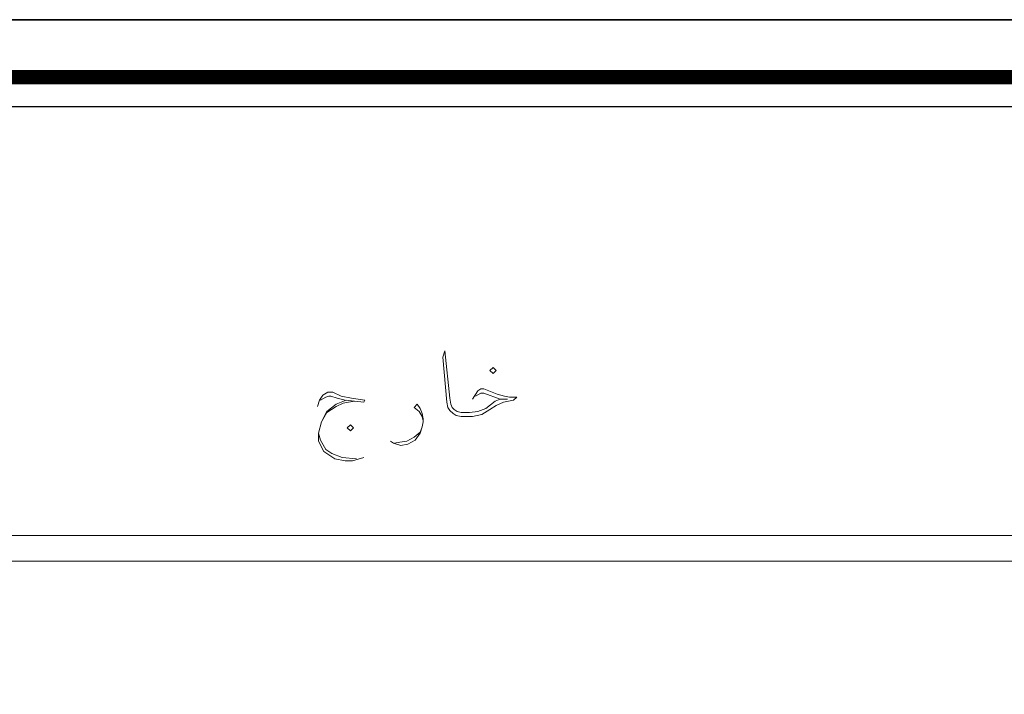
# Model space of a CAD drawing. Header units: metres. Extents: x -18 to 342, y 4 to 63.
# Tile 86 of 173: x 106.53 to 115.77, y 57.14 to 63.48. Entities that reach past the tile are written whole.
import ezdxf

# ---------------------------------------------------------------- set-up
doc = ezdxf.new("R2010")
doc.units = ezdxf.units.M
doc.header["$MEASUREMENT"] = 0
for name, color, linetype in [('PDF4_KADR', 7, 'Continuous'), ('PDF4_kaff', 7, 'Continuous'), ('PDF4_textt', 7, 'Continuous')]:
    doc.layers.add(name, color=color, linetype=linetype)

msp = doc.modelspace()

# ---------------------------------------------------------------- linework, layer by layer
at = {"layer": 'PDF4_KADR', "lineweight": 25}
for points in [[(77.8612, 4.013), (161.9512, 4.013), (161.9512, 63.476), (77.8612, 63.476)], [(77.8612, 63.476), (161.9512, 63.476), (161.9512, 4.013), (77.8612, 4.013)], [(78.6798, 4.8317), (161.0073, 4.8317), (161.0073, 62.6574), (78.6798, 62.6574)]]:
    msp.add_lwpolyline(points, close=True, dxfattribs=at)
at = {"layer": 'PDF4_KADR', "lineweight": 0, "const_width": 0.1348}
msp.add_lwpolyline([(78.4005, 62.9367), (78.4005, 4.5523), (161.277, 4.5523), (161.277, 62.9367)], close=True, dxfattribs=at)
at = {"layer": 'PDF4_kaff', "lineweight": 20}
for points in [[(119.3813, 58.6315), (100.4656, 58.6315)], [(119.3813, 58.3908), (100.4656, 58.3908)]]:
    msp.add_lwpolyline(points, dxfattribs=at)
at = {"layer": 'PDF4_textt', "lineweight": 20}
for points in [[(110.7806, 59.9125), (110.8288, 59.9895), (110.8577, 60.0088), (110.8866, 60.0088), (111.0118, 59.9606), (111.0792, 59.9414), (111.1273, 59.9317), (111.1948, 59.9317), (111.1659, 59.9029), (111.1177, 59.8932), (111.0695, 59.8836), (111.0021, 59.8547), (110.9443, 59.8162), (110.8673, 59.768), (110.7806, 59.7488), (110.6843, 59.7488), (110.6747, 59.7488), (110.6265, 59.7584), (110.5976, 59.7776), (110.5687, 59.8065), (110.5495, 59.8354), (110.5398, 59.8836), (110.5013, 60.3074), (110.5206, 60.3652), (110.5687, 59.9221), (110.5784, 59.8643), (110.588, 59.8354), (110.6073, 59.8162), (110.6361, 59.7969), (110.6747, 59.7873), (110.6843, 59.7873), (110.7517, 59.7873), (110.8288, 59.7969), (110.9058, 59.8258), (110.9925, 59.8932), (111.0407, 59.9125), (111.1081, 59.9125), (111.0407, 59.9125), (110.8866, 59.9703), (110.8577, 59.9703), (110.8095, 59.9414)], [(109.3263, 59.8451), (109.3456, 59.9029), (109.3745, 59.951), (109.4226, 59.9799), (109.4708, 59.9799), (109.5478, 59.9414), (109.6441, 59.9221), (109.7693, 59.9029), (109.7597, 59.8836), (109.5863, 59.9029), (109.5093, 59.9221), (109.4515, 59.9414), (109.4322, 59.9414), (109.4034, 59.9317), (109.3552, 59.9029)], [(109.7597, 59.3635), (109.6538, 59.3346), (109.5863, 59.3346), (109.49, 59.3539), (109.3841, 59.4213), (109.3359, 59.5176), (109.3359, 59.5947), (109.3648, 59.7006), (109.413, 59.7873), (109.4997, 59.8451), (109.5671, 59.874), (109.6152, 59.8836), (109.673, 59.8932)], [(109.596, 59.9029), (109.4997, 59.8643), (109.413, 59.7969), (109.3648, 59.7006)], [(110.3183, 59.7102), (110.3087, 59.7488), (110.2798, 59.7969), (110.2316, 59.8354), (110.2605, 59.8643), (110.2894, 59.8258), (110.3087, 59.7776), (110.3183, 59.7295), (110.3183, 59.7006), (110.3087, 59.6524), (110.2894, 59.5947), (110.2413, 59.5272), (110.1738, 59.4887), (110.1064, 59.4791), (110.039, 59.4983), (110.0101, 59.5176)], [(109.3359, 59.5947), (109.3552, 59.5272), (109.4034, 59.4406), (109.4611, 59.402), (109.5575, 59.3635), (109.6923, 59.3539)], [(110.0486, 59.4983), (110.0968, 59.508), (110.1642, 59.5176), (110.2316, 59.5561), (110.2894, 59.6043), (110.3087, 59.6524)]]:
    msp.add_lwpolyline(points, dxfattribs=at)
for points in [[(110.9732, 60.1533), (111.0021, 60.1822), (110.9732, 60.2111), (110.9443, 60.1822)], [(109.6345, 59.6139), (109.6634, 59.6428), (109.6345, 59.6717), (109.6056, 59.6428)]]:
    msp.add_lwpolyline(points, close=True, dxfattribs=at)

doc.saveas('drawing.dxf')
